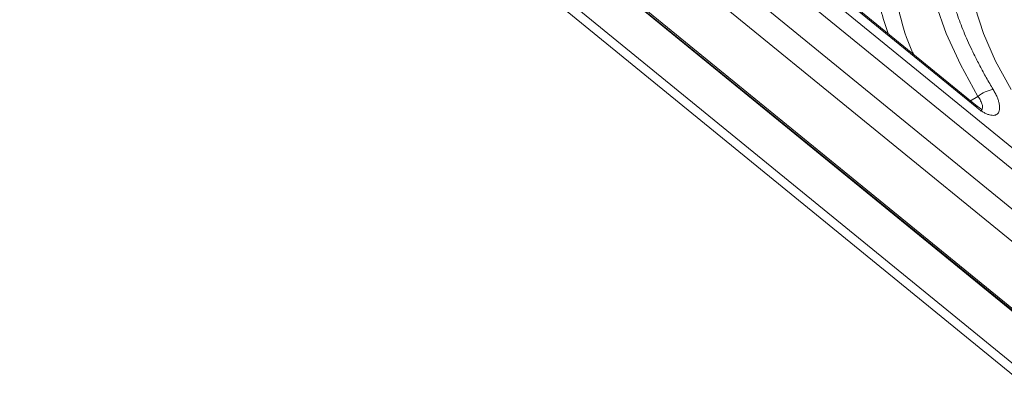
# Model space of a CAD drawing. Header units: millimetres. Extents: x 0 to 420, y 0 to 297.
# Tile 43 of 64: x 367 to 386, y 176 to 183. Entities that reach past the tile are written whole.
import ezdxf

# ---------------------------------------------------------------- set-up
doc = ezdxf.new("R2010")
doc.units = ezdxf.units.MM

msp = doc.modelspace()

# ---------------------------------------------------------------- linework, layer by layer
at = {"color": 7, "linetype": 'Continuous', "lineweight": 15}
for p, q in [((372.92573604, 188.36261119), (392.72472916, 172.19592527)), ((392.72774266, 172.15848865), (372.92874954, 188.32517457)), ((372.93807453, 188.30052173), (392.73706765, 172.13383582)), ((392.73706765, 171.12358243), (372.93807453, 187.29026834)), ((372.84968732, 187.14593654), (392.64868044, 170.97925063)), ((378.84775285, 186.636313), (388.49976048, 178.75505485)), ((378.68022966, 186.35539696), (388.33223729, 178.47413881)), ((378.22182473, 185.96147748), (387.87383236, 178.08021933)), ((377.97057683, 185.5363593), (387.62258446, 177.65510115)), ((385.77523014, 181.23247443), (381.53497796, 184.69481339)), ((385.79388539, 181.18317307), (381.5536332, 184.64551203))]:
    msp.add_line(p, q, dxfattribs=at)
at = {"color": 8, "linetype": 'Continuous', "lineweight": 15}
msp.add_line((385.6753263, 181.31404989), (385.81706615, 181.4009648), dxfattribs=at)
at = {"color": 8, "linetype": 'Continuous', "lineweight": 15, "flags": 128}
msp.add_lwpolyline([(385.19776563, 185.14222887), (385.00277324, 184.90484965), (384.88078972, 184.57915857), (384.83980718, 184.17710311), (384.88078972, 183.70811551), (385.00277324, 183.18321539), (385.20290228, 182.61470436), (385.4764722, 182.01593805), (385.81706615, 181.4009648)], dxfattribs=at)
at = {"color": 7, "linetype": 'Continuous', "lineweight": 15, "flags": 128}
for points in [[(386.45776147, 181.53176457), (386.15638516, 182.08257268), (385.92241747, 182.61554368), (385.76260189, 183.11532592), (385.68152189, 183.56755735), (385.68152189, 183.95921382), (385.76260189, 184.27903498), (385.92241747, 184.51782534), (386.15638516, 184.66870799), (386.45776147, 184.727344)], [(386.45776147, 184.727344), (386.15638516, 184.66870799), (385.92241747, 184.51782534), (385.76260189, 184.27903498), (385.68152189, 183.95921382), (385.68152189, 183.56755735), (385.76260189, 183.11532592), (385.92241747, 182.61554368), (386.15638516, 182.08257268), (386.45776147, 181.53176457)]]:
    msp.add_lwpolyline(points, dxfattribs=at)
at = {"color": 7, "linetype": 'Continuous', "lineweight": 15}
msp.add_arc((386.19129939, 180.96463725), 0.57483236, 97.957011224, 130.619320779, dxfattribs=at)
at = {"color": 8, "linetype": 'Continuous', "lineweight": 15}
msp.add_arc((385.73525107, 181.18916649), 0.05893983, 354.16367587, 47.288823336, dxfattribs=at)
at = {"color": 7, "linetype": 'Continuous', "lineweight": 15}
msp.add_open_spline([(355.04453973, 183.05913648), (359.98278642, 182.27238651), (365.07828206, 183.54282859), (368.63599502, 186.44784642)], degree=3, dxfattribs=at)
for points, knots in [([(386.11172348, 185.29028244), (386.08898971, 185.28924597), (386.04356034, 185.28717476), (385.97821132, 185.2797481), (385.91501464, 185.26915971), (385.85416318, 185.25510136), (385.79560505, 185.23765375), (385.69884717, 185.20178598), (385.57389033, 185.13379873), (385.43671723, 185.01101855), (385.32627213, 184.85345587), (385.21738387, 184.59430245), (385.16138072, 184.18810249), (385.21737717, 183.69050102), (385.32625414, 183.25353223), (385.43666445, 182.91567501), (385.57387611, 182.56880735), (385.7157599, 182.25977784), (385.85297069, 181.9901506), (385.97668989, 181.7626265), (386.0666822, 181.61021645), (386.11172348, 181.53393499)], [0, 0, 0, 0, 0.0195181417, 0.0390035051, 0.0584735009, 0.0779455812, 0.0974371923, 0.1169657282, 0.1787522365, 0.2405757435, 0.3048080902, 0.3690775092, 0.5000064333, 0.6309353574, 0.6951677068, 0.7594371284, 0.8212236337, 0.8830471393, 0.9220463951, 0.9609841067, 1, 1, 1, 1]), ([(386.11172348, 181.53393499), (386.11905405, 181.52147444), (386.13368543, 181.49660393), (386.15337206, 181.45956786), (386.17127782, 181.42292741), (386.19241824, 181.37500041), (386.21372036, 181.31712116), (386.23581583, 181.23109433), (386.23979756, 181.13898273), (386.20735512, 181.06222749), (386.13870255, 181.02764175), (386.05754004, 181.0346407), (385.98217842, 181.06195208), (385.92164616, 181.09284911), (385.85842999, 181.13262389), (385.81541714, 181.16631022), (385.79388272, 181.18317531)], [0, 0, 0, 0, 0.0314099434, 0.0626923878, 0.094013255, 0.1255378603, 0.1880098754, 0.2504433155, 0.3754489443, 0.5001305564, 0.6249035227, 0.7498329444, 0.8122675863, 0.8749683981, 0.937402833, 1, 1, 1, 1]), ([(385.89681853, 181.13917052), (385.89755498, 181.14030341), (385.90089395, 181.14543978), (385.86527717, 181.16389875), (385.80838442, 181.20712731), (385.7767685, 181.23114989)], [0, 0, 0, 0, 0.11168215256, 0.50635202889, 1, 1, 1, 1])]:
    msp.add_open_spline(points, degree=3, knots=knots, dxfattribs=at)
at = {"color": 8, "linetype": 'Continuous', "lineweight": 15}
for points, knots in [([(384.07898807, 182.61751755), (384.02803412, 182.77231973), (383.89602518, 183.17337344), (383.83563788, 183.72518673), (383.88736462, 184.24838533), (384.08017847, 184.62539459), (384.3782297, 184.86403177), (384.65682006, 184.90586721), (384.79244992, 184.92623452)], [0, 0, 0, 0, 0.1152746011, 0.298647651, 0.4820192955, 0.6619656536, 0.8354302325, 1, 1, 1, 1]), ([(384.19974933, 183.70652187), (384.22575773, 183.47222318), (384.27443668, 183.03369499), (384.43775076, 182.50072777), (384.56576911, 182.22749536), (384.57142658, 182.21542048)], [0, 0, 0, 0, 0.5230220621, 0.9789210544, 1, 1, 1, 1]), ([(385.81706615, 181.4009648), (385.83565546, 181.37256412), (385.87271525, 181.3159443), (385.90295677, 181.2373249), (385.90857971, 181.17390637), (385.89531241, 181.13205182), (385.87159433, 181.12283937), (385.86293246, 181.11947497)], [0, 0, 0, 0, 0.2202643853, 0.4391209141, 0.6575875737, 0.8749506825, 1, 1, 1, 1])]:
    msp.add_open_spline(points, degree=3, knots=knots, dxfattribs=at)

doc.saveas('drawing.dxf')
